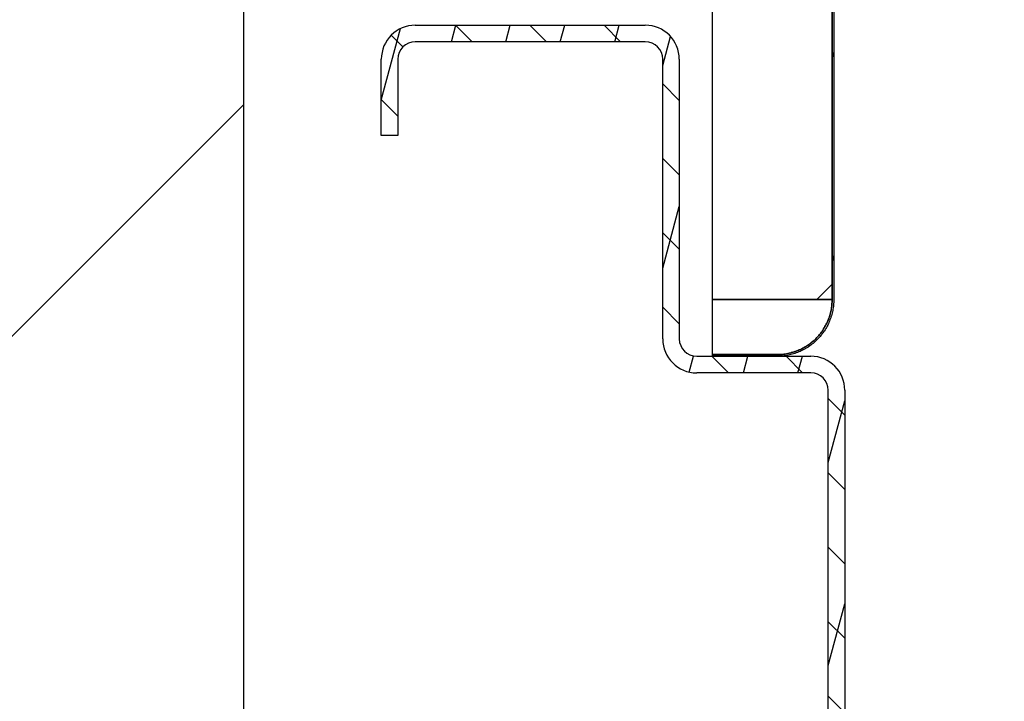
# Model space of a CAD drawing. Header units: millimetres. Extents: x -8500 to 4200, y 0 to 5940.
# Tile 198 of 256: x -2169 to -2079, y 730 to 792. Entities that reach past the tile are written whole.
import ezdxf

# ---------------------------------------------------------------- set-up
doc = ezdxf.new("R2010")
doc.units = ezdxf.units.MM
doc.layers.add('151', color=250, linetype='Continuous')
pattern_1 = [(45, (-8500, 0), (-34.7985, 34.7985), [])]

msp = doc.modelspace()

# ---------------------------------------------------------------- hatches: boundary and pattern name
at = {"layer": '151', "linetype": 'Continuous', "lineweight": -3}
h = msp.add_hatch(dxfattribs=at)
h.set_pattern_fill('ANSI31', color=256, scale=1.5, angle=59.96958, style=0)
h.set_pattern_definition([(104.96958, (-8500, 0), (-4.6008755, -1.2301833), [])])
edge = h.paths.add_edge_path(flags=0)
edge.add_spline(control_points=[(-2100.087, 761.169), (-2099.922, 761.169), (-2099.593, 761.185), (-2099.269, 761.234), (-2099.026, 761.282), (-2098.946, 761.3), (-2098.786, 761.34), (-2098.707, 761.362), (-2098.473, 761.434), (-2098.166, 761.544), (-2097.872, 761.683), (-2097.655, 761.799), (-2097.584, 761.84), (-2097.478, 761.903), (-2097.443, 761.925), (-2097.374, 761.969), (-2097.339, 761.991), (-2097.168, 762.106), (-2096.906, 762.301), (-2096.665, 762.519), (-2096.435, 762.75), (-2096.325, 762.871), (-2096.194, 763.03), (-2096.169, 763.063), (-2096.118, 763.128), (-2096.093, 763.16), (-2096.02, 763.259), (-2095.973, 763.326), (-2095.837, 763.53), (-2095.67, 763.809), (-2095.53, 764.104), (-2095.436, 764.331), (-2095.407, 764.408), (-2095.365, 764.524), (-2095.351, 764.563), (-2095.326, 764.641), (-2095.313, 764.681), (-2095.254, 764.877), (-2095.175, 765.194), (-2095.127, 765.515), (-2095.095, 765.84), (-2095.087, 766.004), (-2095.087, 766.169)], knot_values=[0, 0, 0, 0, 0.0625, 0.125, 0.125, 0.15625, 0.15625, 0.1875, 0.1875, 0.25, 0.3125, 0.3125, 0.34375, 0.34375, 0.359375, 0.359375, 0.375, 0.375, 0.4375, 0.5, 0.5, 0.5625, 0.5625, 0.578125, 0.578125, 0.59375, 0.59375, 0.625, 0.625, 0.6875, 0.75, 0.75, 0.78125, 0.78125, 0.796875, 0.796875, 0.8125, 0.8125, 0.875, 0.9375, 0.9375, 1, 1, 1, 1], degree=3, periodic=0)
edge.add_line((-2095.087, 766.169), (-2095.087, 884.169))
edge.add_spline(control_points=[(-2095.087, 884.169), (-2095.087, 884.334), (-2095.103, 884.662), (-2095.152, 884.987), (-2095.2, 885.229), (-2095.218, 885.31), (-2095.258, 885.469), (-2095.28, 885.548), (-2095.352, 885.783), (-2095.462, 886.089), (-2095.601, 886.384), (-2095.717, 886.6), (-2095.758, 886.672), (-2095.821, 886.777), (-2095.843, 886.813), (-2095.887, 886.882), (-2095.909, 886.917), (-2096.024, 887.087), (-2096.219, 887.349), (-2096.437, 887.591), (-2096.668, 887.821), (-2096.789, 887.931), (-2096.948, 888.061), (-2096.981, 888.087), (-2097.046, 888.138), (-2097.078, 888.163), (-2097.177, 888.236), (-2097.244, 888.283), (-2097.448, 888.419), (-2097.727, 888.586), (-2098.022, 888.726), (-2098.249, 888.82), (-2098.326, 888.849), (-2098.442, 888.891), (-2098.481, 888.904), (-2098.559, 888.93), (-2098.599, 888.942), (-2098.795, 889.002), (-2099.111, 889.081), (-2099.433, 889.129), (-2099.758, 889.161), (-2099.922, 889.169), (-2100.087, 889.169)], knot_values=[0, 0, 0, 0, 0.0625, 0.125, 0.125, 0.15625, 0.15625, 0.1875, 0.1875, 0.25, 0.3125, 0.3125, 0.34375, 0.34375, 0.359375, 0.359375, 0.375, 0.375, 0.4375, 0.5, 0.5, 0.5625, 0.5625, 0.578125, 0.578125, 0.59375, 0.59375, 0.625, 0.625, 0.6875, 0.75, 0.75, 0.78125, 0.78125, 0.796875, 0.796875, 0.8125, 0.8125, 0.875, 0.9375, 0.9375, 1, 1, 1, 1], degree=3, periodic=0)
edge.add_line((-2100.087, 889.169), (-2106.937, 889.169))
edge.add_line((-2106.937, 889.169), (-2106.937, 889.319))
edge.add_line((-2106.937, 889.319), (-2100.087, 889.319))
edge.add_spline(control_points=[(-2100.087, 889.319), (-2099.917, 889.319), (-2099.748, 889.311), (-2099.414, 889.278), (-2099.082, 889.228), (-2098.756, 889.147), (-2098.554, 889.086), (-2098.514, 889.073), (-2098.433, 889.046), (-2098.393, 889.033), (-2098.273, 888.99), (-2098.194, 888.959), (-2097.96, 888.862), (-2097.657, 888.719), (-2097.369, 888.546), (-2097.159, 888.406), (-2097.09, 888.358), (-2096.988, 888.283), (-2096.954, 888.257), (-2096.887, 888.205), (-2096.854, 888.178), (-2096.69, 888.044), (-2096.565, 887.931), (-2096.328, 887.693), (-2096.103, 887.445), (-2095.902, 887.175), (-2095.784, 886.999), (-2095.761, 886.964), (-2095.715, 886.892), (-2095.693, 886.856), (-2095.628, 886.747), (-2095.586, 886.673), (-2095.467, 886.45), (-2095.323, 886.147), (-2095.21, 885.831), (-2095.136, 885.59), (-2095.113, 885.508), (-2095.072, 885.344), (-2095.053, 885.261), (-2095.003, 885.012), (-2094.954, 884.677), (-2094.937, 884.339), (-2094.937, 884.169)], knot_values=[0, 0, 0, 0, 0.0625, 0.0625, 0.125, 0.1875, 0.1875, 0.203125, 0.203125, 0.21875, 0.21875, 0.25, 0.25, 0.3125, 0.375, 0.375, 0.40625, 0.40625, 0.421875, 0.421875, 0.4375, 0.4375, 0.5, 0.5, 0.5625, 0.625, 0.625, 0.640625, 0.640625, 0.65625, 0.65625, 0.6875, 0.6875, 0.75, 0.8125, 0.8125, 0.84375, 0.84375, 0.875, 0.875, 0.9375, 1, 1, 1, 1], degree=3, periodic=0)
edge.add_line((-2094.937, 884.169), (-2094.937, 766.169))
edge.add_spline(control_points=[(-2094.937, 766.169), (-2094.937, 765.999), (-2094.945, 765.83), (-2094.978, 765.496), (-2095.027, 765.164), (-2095.109, 764.838), (-2095.17, 764.636), (-2095.183, 764.596), (-2095.209, 764.515), (-2095.223, 764.475), (-2095.266, 764.355), (-2095.297, 764.276), (-2095.393, 764.042), (-2095.537, 763.739), (-2095.709, 763.451), (-2095.849, 763.241), (-2095.898, 763.172), (-2095.973, 763.07), (-2095.999, 763.036), (-2096.051, 762.97), (-2096.078, 762.936), (-2096.212, 762.772), (-2096.325, 762.647), (-2096.563, 762.41), (-2096.811, 762.185), (-2097.081, 761.984), (-2097.257, 761.866), (-2097.292, 761.843), (-2097.364, 761.797), (-2097.4, 761.775), (-2097.509, 761.71), (-2097.583, 761.668), (-2097.805, 761.549), (-2098.109, 761.405), (-2098.425, 761.292), (-2098.666, 761.218), (-2098.747, 761.195), (-2098.912, 761.154), (-2098.995, 761.135), (-2099.244, 761.086), (-2099.579, 761.036), (-2099.917, 761.019), (-2100.087, 761.019)], knot_values=[0, 0, 0, 0, 0.0625, 0.0625, 0.125, 0.1875, 0.1875, 0.203125, 0.203125, 0.21875, 0.21875, 0.25, 0.25, 0.3125, 0.375, 0.375, 0.40625, 0.40625, 0.421875, 0.421875, 0.4375, 0.4375, 0.5, 0.5, 0.5625, 0.625, 0.625, 0.640625, 0.640625, 0.65625, 0.65625, 0.6875, 0.6875, 0.75, 0.8125, 0.8125, 0.84375, 0.84375, 0.875, 0.875, 0.9375, 1, 1, 1, 1], degree=3, periodic=0)
edge.add_line((-2100.087, 761.019), (-2105.937, 761.019))
edge.add_line((-2105.937, 761.019), (-2105.937, 761.169))
edge.add_line((-2105.937, 761.169), (-2100.087, 761.169))
h = msp.add_hatch(dxfattribs=at)
h.set_pattern_fill('ANSI31', color=256, scale=15.5, style=0)
h.set_pattern_definition(pattern_1)
h.paths.add_polyline_path([(-1043.437, 697.019), (-1043.437, 885.419), (-893.437, 885.419), (-893.437, 697.019)], flags=0)
h.paths.add_polyline_path([(-2298.437, 697.019), (-2298.437, 885.419), (-2148.437, 885.419), (-2148.437, 697.019)], flags=0)
h = msp.add_hatch(dxfattribs=at)
h.set_pattern_fill('ANSI31', color=256, scale=15.5, style=0)
h.set_pattern_definition(pattern_1)
h.paths.add_polyline_path([(-2117.087, 792.019), (-2117.087, 884.169), (-2111.437, 884.169), (-2111.437, 858.319), (-2106.937, 858.319), (-2106.937, 884.169), (-2095.087, 884.169), (-2095.087, 766.169), (-2105.937, 766.169), (-2105.937, 800.019), (-2109.437, 800.019), (-2109.437, 792.019)], flags=0)
h = msp.add_hatch(dxfattribs=at)
h.set_pattern_fill('ANSI31', color=256, scale=1.5, angle=29.98479, style=0)
h.set_pattern_definition([(74.98479, (-8500, 0), (-4.5998944, 1.2338468), [])])
edge = h.paths.add_edge_path(flags=0)
edge.add_line((-2162.437, 697.019), (-2162.437, 685.099))
edge.add_arc((-2160.857, 685.099), 1.58, 180, 270)
edge.add_line((-2160.857, 683.519), (-2112.017, 683.519))
edge.add_arc((-2112.017, 685.099), 1.58, 270, 360)
edge.add_line((-2110.437, 685.099), (-2110.437, 725.439))
edge.add_arc((-2107.357, 725.439), 3.08, 90, 180, ccw=False)
edge.add_line((-2107.357, 728.519), (-2099.404, 728.519))
edge.add_arc((-2099.404, 725.439), 3.08, -5, 90, ccw=False)
edge.add_line((-2096.336, 725.17), (-2096.934, 718.334))
edge.add_arc((-2096.187, 718.269), 0.75, 175, 360)
edge.add_line((-2095.437, 718.269), (-2095.437, 757.939))
edge.add_arc((-2097.017, 757.939), 1.58, 360, 450)
edge.add_line((-2097.017, 759.519), (-2107.357, 759.519))
edge.add_arc((-2107.357, 762.599), 3.08, 180, 270, ccw=False)
edge.add_line((-2110.437, 762.599), (-2110.437, 787.939))
edge.add_arc((-2112.017, 787.939), 1.58, 0, 90)
edge.add_line((-2112.017, 789.519), (-2132.857, 789.519))
edge.add_arc((-2132.857, 787.939), 1.58, 90, 180)
edge.add_line((-2134.437, 787.939), (-2134.437, 781.019))
edge.add_line((-2134.437, 781.019), (-2135.937, 781.019))
edge.add_line((-2135.937, 781.019), (-2135.937, 787.939))
edge.add_arc((-2132.857, 787.939), 3.08, 90, 180, ccw=False)
edge.add_line((-2132.857, 791.019), (-2112.017, 791.019))
edge.add_arc((-2112.017, 787.939), 3.08, 0, 90, ccw=False)
edge.add_line((-2108.937, 787.939), (-2108.937, 762.599))
edge.add_arc((-2107.357, 762.599), 1.58, 180, 270)
edge.add_line((-2107.357, 761.019), (-2097.017, 761.019))
edge.add_arc((-2097.017, 757.939), 3.08, 0, 90, ccw=False)
edge.add_line((-2093.937, 757.939), (-2093.937, 718.269))
edge.add_arc((-2096.187, 718.269), 2.25, 175, 360, ccw=False)
edge.add_line((-2098.428, 718.465), (-2097.83, 725.301))
edge.add_arc((-2099.404, 725.439), 1.58, 355, 450)
edge.add_line((-2099.404, 727.019), (-2107.357, 727.019))
edge.add_arc((-2107.357, 725.439), 1.58, 90, 180)
edge.add_line((-2108.937, 725.439), (-2108.937, 685.099))
edge.add_arc((-2112.017, 685.099), 3.08, 270, 360, ccw=False)
edge.add_line((-2112.017, 682.019), (-2160.857, 682.019))
edge.add_arc((-2160.857, 685.099), 3.08, 180, 270, ccw=False)
edge.add_line((-2163.937, 685.099), (-2163.937, 697.019))
edge.add_line((-2163.937, 697.019), (-2162.437, 697.019))
h = msp.add_hatch(dxfattribs=at)
h.set_pattern_fill('ANSI31', color=256, scale=1.5, angle=89.95437, style=0)
h.set_pattern_definition([(134.95437, (-8500, 0), (-3.3702767, -3.3649133), [])])
edge = h.paths.add_edge_path(flags=0)
edge.add_line((-2162.437, 697.019), (-2162.437, 685.099))
edge.add_arc((-2160.857, 685.099), 1.58, 180, 270)
edge.add_line((-2160.857, 683.519), (-2112.017, 683.519))
edge.add_arc((-2112.017, 685.099), 1.58, 270, 360)
edge.add_line((-2110.437, 685.099), (-2110.437, 725.439))
edge.add_arc((-2107.357, 725.439), 3.08, 90, 180, ccw=False)
edge.add_line((-2107.357, 728.519), (-2099.404, 728.519))
edge.add_arc((-2099.404, 725.439), 3.08, -5, 90, ccw=False)
edge.add_line((-2096.336, 725.17), (-2096.934, 718.334))
edge.add_arc((-2096.187, 718.269), 0.75, 175, 360)
edge.add_line((-2095.437, 718.269), (-2095.437, 757.939))
edge.add_arc((-2097.017, 757.939), 1.58, 360, 450)
edge.add_line((-2097.017, 759.519), (-2107.357, 759.519))
edge.add_arc((-2107.357, 762.599), 3.08, 180, 270, ccw=False)
edge.add_line((-2110.437, 762.599), (-2110.437, 787.939))
edge.add_arc((-2112.017, 787.939), 1.58, 0, 90)
edge.add_line((-2112.017, 789.519), (-2132.857, 789.519))
edge.add_arc((-2132.857, 787.939), 1.58, 90, 180)
edge.add_line((-2134.437, 787.939), (-2134.437, 781.019))
edge.add_line((-2134.437, 781.019), (-2135.937, 781.019))
edge.add_line((-2135.937, 781.019), (-2135.937, 787.939))
edge.add_arc((-2132.857, 787.939), 3.08, 90, 180, ccw=False)
edge.add_line((-2132.857, 791.019), (-2112.017, 791.019))
edge.add_arc((-2112.017, 787.939), 3.08, 0, 90, ccw=False)
edge.add_line((-2108.937, 787.939), (-2108.937, 762.599))
edge.add_arc((-2107.357, 762.599), 1.58, 180, 270)
edge.add_line((-2107.357, 761.019), (-2097.017, 761.019))
edge.add_arc((-2097.017, 757.939), 3.08, 0, 90, ccw=False)
edge.add_line((-2093.937, 757.939), (-2093.937, 718.269))
edge.add_arc((-2096.187, 718.269), 2.25, 175, 360, ccw=False)
edge.add_line((-2098.428, 718.465), (-2097.83, 725.301))
edge.add_arc((-2099.404, 725.439), 1.58, 355, 450)
edge.add_line((-2099.404, 727.019), (-2107.357, 727.019))
edge.add_arc((-2107.357, 725.439), 1.58, 90, 180)
edge.add_line((-2108.937, 725.439), (-2108.937, 685.099))
edge.add_arc((-2112.017, 685.099), 3.08, 270, 360, ccw=False)
edge.add_line((-2112.017, 682.019), (-2160.857, 682.019))
edge.add_arc((-2160.857, 685.099), 3.08, 180, 270, ccw=False)
edge.add_line((-2163.937, 685.099), (-2163.937, 697.019))
edge.add_line((-2163.937, 697.019), (-2162.437, 697.019))

# ---------------------------------------------------------------- linework, layer by layer
for p, q in [((-2148.437, 885.419), (-2148.437, 697.019)), ((-2095.087, 766.169), (-2095.087, 884.169)), ((-2095.087, 884.169), (-2095.087, 766.169)), ((-2094.937, 884.169), (-2094.937, 766.169)), ((-2105.937, 766.169), (-2105.937, 800.019)), ((-2132.857, 791.019), (-2112.017, 791.019)), ((-2132.857, 791.019), (-2112.017, 791.019)), ((-2112.017, 789.519), (-2132.857, 789.519)), ((-2112.017, 789.519), (-2132.857, 789.519)), ((-2135.937, 781.019), (-2135.937, 787.939)), ((-2135.937, 781.019), (-2135.937, 787.939)), ((-2134.437, 787.939), (-2134.437, 781.019)), ((-2134.437, 787.939), (-2134.437, 781.019)), ((-2110.437, 762.599), (-2110.437, 787.939)), ((-2110.437, 762.599), (-2110.437, 787.939)), ((-2108.937, 787.939), (-2108.937, 762.599)), ((-2108.937, 787.939), (-2108.937, 762.599)), ((-2134.437, 781.019), (-2135.937, 781.019)), ((-2134.437, 781.019), (-2135.937, 781.019)), ((-2105.937, 761.169), (-2105.937, 766.169)), ((-2105.937, 766.169), (-2095.087, 766.169)), ((-2095.087, 766.169), (-2105.937, 766.169)), ((-2105.937, 761.169), (-2100.087, 761.169)), ((-2105.937, 761.019), (-2105.937, 761.169)), ((-2100.087, 761.169), (-2105.937, 761.169)), ((-2107.357, 761.019), (-2097.017, 761.019)), ((-2107.357, 761.019), (-2097.017, 761.019)), ((-2100.087, 761.019), (-2105.937, 761.019)), ((-2097.017, 759.519), (-2107.357, 759.519)), ((-2097.017, 759.519), (-2107.357, 759.519)), ((-2095.437, 718.269), (-2095.437, 757.939)), ((-2095.437, 718.269), (-2095.437, 757.939)), ((-2093.937, 757.939), (-2093.937, 718.269)), ((-2093.937, 757.939), (-2093.937, 718.269))]:
    msp.add_line(p, q, dxfattribs=at)
for centre, radius, start, end in [((-2132.857, 787.939), 3.08, 90, 180), ((-2132.857, 787.939), 3.08, 90, 180), ((-2112.017, 787.939), 3.08, 0, 90), ((-2112.017, 787.939), 3.08, 0, 90), ((-2132.857, 787.939), 1.58, 90, 180), ((-2132.857, 787.939), 1.58, 90, 180), ((-2112.017, 787.939), 1.58, 0, 90), ((-2112.017, 787.939), 1.58, 0, 90), ((-2107.357, 762.599), 3.08, 180, 270), ((-2107.357, 762.599), 3.08, 180, 270), ((-2107.357, 762.599), 1.58, 180, 270), ((-2107.357, 762.599), 1.58, 180, 270), ((-2097.017, 757.939), 3.08, 0, 90), ((-2097.017, 757.939), 3.08, 0, 90), ((-2097.017, 757.939), 1.58, 0, 90), ((-2097.017, 757.939), 1.58, 0, 90)]:
    msp.add_arc(centre, radius, start, end, dxfattribs=at)
for points, knots in [([(-2100.087, 761.169), (-2099.922, 761.169), (-2099.593, 761.185), (-2099.269, 761.234), (-2099.026, 761.282), (-2098.946, 761.3), (-2098.786, 761.34), (-2098.707, 761.362), (-2098.473, 761.434), (-2098.166, 761.544), (-2097.872, 761.683), (-2097.655, 761.799), (-2097.584, 761.84), (-2097.478, 761.903), (-2097.443, 761.925), (-2097.374, 761.969), (-2097.339, 761.991), (-2097.168, 762.106), (-2096.906, 762.301), (-2096.665, 762.519), (-2096.435, 762.75), (-2096.325, 762.871), (-2096.194, 763.03), (-2096.169, 763.063), (-2096.118, 763.128), (-2096.093, 763.16), (-2096.02, 763.259), (-2095.973, 763.326), (-2095.837, 763.53), (-2095.67, 763.809), (-2095.53, 764.104), (-2095.436, 764.331), (-2095.407, 764.408), (-2095.365, 764.524), (-2095.351, 764.563), (-2095.326, 764.641), (-2095.313, 764.681), (-2095.254, 764.877), (-2095.175, 765.194), (-2095.127, 765.515), (-2095.095, 765.84), (-2095.087, 766.004), (-2095.087, 766.169)], [0, 0, 0, 0, 0.0625, 0.125, 0.125, 0.15625, 0.15625, 0.1875, 0.1875, 0.25, 0.3125, 0.3125, 0.34375, 0.34375, 0.359375, 0.359375, 0.375, 0.375, 0.4375, 0.5, 0.5, 0.5625, 0.5625, 0.578125, 0.578125, 0.59375, 0.59375, 0.625, 0.625, 0.6875, 0.75, 0.75, 0.78125, 0.78125, 0.796875, 0.796875, 0.8125, 0.8125, 0.875, 0.9375, 0.9375, 1, 1, 1, 1]), ([(-2094.937, 766.169), (-2094.937, 765.999), (-2094.945, 765.83), (-2094.978, 765.496), (-2095.027, 765.164), (-2095.109, 764.838), (-2095.17, 764.636), (-2095.183, 764.596), (-2095.209, 764.515), (-2095.223, 764.475), (-2095.266, 764.355), (-2095.297, 764.276), (-2095.393, 764.042), (-2095.537, 763.739), (-2095.709, 763.451), (-2095.849, 763.241), (-2095.898, 763.172), (-2095.973, 763.07), (-2095.999, 763.036), (-2096.051, 762.97), (-2096.078, 762.936), (-2096.212, 762.772), (-2096.325, 762.647), (-2096.563, 762.41), (-2096.811, 762.185), (-2097.081, 761.984), (-2097.257, 761.866), (-2097.292, 761.843), (-2097.364, 761.797), (-2097.4, 761.775), (-2097.509, 761.71), (-2097.583, 761.668), (-2097.805, 761.549), (-2098.109, 761.405), (-2098.425, 761.292), (-2098.666, 761.218), (-2098.747, 761.195), (-2098.912, 761.154), (-2098.995, 761.135), (-2099.244, 761.086), (-2099.579, 761.036), (-2099.917, 761.019), (-2100.087, 761.019)], [0, 0, 0, 0, 0.0625, 0.0625, 0.125, 0.1875, 0.1875, 0.203125, 0.203125, 0.21875, 0.21875, 0.25, 0.25, 0.3125, 0.375, 0.375, 0.40625, 0.40625, 0.421875, 0.421875, 0.4375, 0.4375, 0.5, 0.5, 0.5625, 0.625, 0.625, 0.640625, 0.640625, 0.65625, 0.65625, 0.6875, 0.6875, 0.75, 0.8125, 0.8125, 0.84375, 0.84375, 0.875, 0.875, 0.9375, 1, 1, 1, 1]), ([(-2095.087, 766.169), (-2095.087, 766.004), (-2095.103, 765.676), (-2095.152, 765.351), (-2095.2, 765.109), (-2095.218, 765.028), (-2095.258, 764.868), (-2095.28, 764.79), (-2095.352, 764.555), (-2095.462, 764.248), (-2095.601, 763.954), (-2095.717, 763.738), (-2095.758, 763.666), (-2095.821, 763.56), (-2095.843, 763.525), (-2095.887, 763.456), (-2095.909, 763.421), (-2096.024, 763.251), (-2096.219, 762.988), (-2096.437, 762.747), (-2096.668, 762.517), (-2096.789, 762.407), (-2096.948, 762.276), (-2096.981, 762.251), (-2097.046, 762.2), (-2097.078, 762.175), (-2097.177, 762.102), (-2097.244, 762.055), (-2097.448, 761.919), (-2097.727, 761.752), (-2098.022, 761.612), (-2098.249, 761.518), (-2098.326, 761.489), (-2098.442, 761.447), (-2098.481, 761.434), (-2098.559, 761.408), (-2098.599, 761.395), (-2098.795, 761.336), (-2099.111, 761.257), (-2099.433, 761.209), (-2099.758, 761.177), (-2099.922, 761.169), (-2100.087, 761.169)], [0, 0, 0, 0, 0.0625, 0.125, 0.125, 0.15625, 0.15625, 0.1875, 0.1875, 0.25, 0.3125, 0.3125, 0.34375, 0.34375, 0.359375, 0.359375, 0.375, 0.375, 0.4375, 0.5, 0.5, 0.5625, 0.5625, 0.578125, 0.578125, 0.59375, 0.59375, 0.625, 0.625, 0.6875, 0.75, 0.75, 0.78125, 0.78125, 0.796875, 0.796875, 0.8125, 0.8125, 0.875, 0.9375, 0.9375, 1, 1, 1, 1])]:
    msp.add_open_spline(points, degree=3, knots=knots, dxfattribs=at)

doc.saveas('drawing.dxf')
